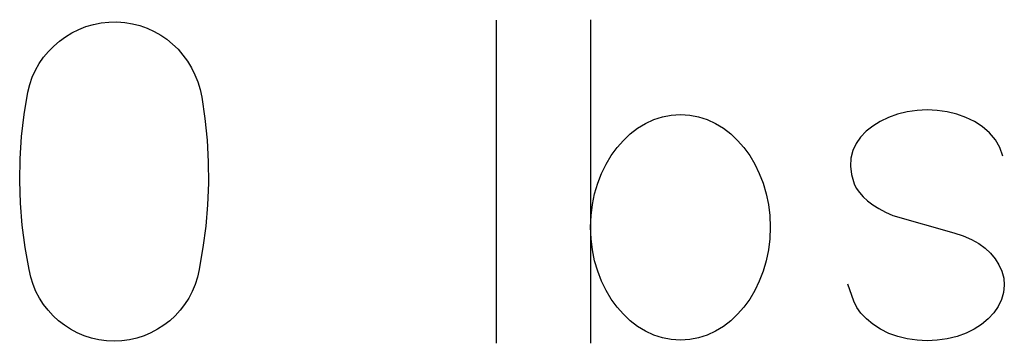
# Model space of a CAD drawing. Header units: inches. Extents: x -14.1 to 21.9, y -36.2 to -13.1.
# Tile 53 of 74: x 8.8934 to 8.9847, y -24.7358 to -24.7058. Entities that reach past the tile are written whole.
import ezdxf

# ---------------------------------------------------------------- set-up
doc = ezdxf.new("R2010")
doc.units = ezdxf.units.IN
doc.header["$LTSCALE"] = 0.5
doc.header["$MEASUREMENT"] = 0

msp = doc.modelspace()

# ---------------------------------------------------------------- linework, layer by layer
at = {"color": 7, "linetype": 'Continuous'}
for p, q in [((8.89888, -24.706729), (8.899545, -24.706466)), ((8.899545, -24.706466), (8.900235, -24.706256)), ((8.900235, -24.706256), (8.900942, -24.706118)), ((8.900942, -24.706118), (8.901668, -24.70604)), ((8.901668, -24.70604), (8.902405, -24.706028)), ((8.902405, -24.706028), (8.902405, -24.706028)), ((8.902405, -24.706028), (8.903143, -24.706082)), ((8.903143, -24.706082), (8.903856, -24.706196)), ((8.903856, -24.706196), (8.904551, -24.70637)), ((8.904551, -24.70637), (8.905223, -24.706609)), ((8.937594, -24.705866), (8.937597, -24.735824)), ((8.946347, -24.705824), (8.94635, -24.735824)), ((8.897081, -24.707815), (8.897645, -24.707401)), ((8.897645, -24.707401), (8.898244, -24.707041)), ((8.898244, -24.707041), (8.89888, -24.706729)), ((8.905223, -24.706609), (8.90587, -24.706903)), ((8.90587, -24.706903), (8.906476, -24.707245)), ((8.906476, -24.707245), (8.907051, -24.707641)), ((8.896068, -24.708768), (8.896554, -24.70827)), ((8.896554, -24.70827), (8.897081, -24.707815)), ((8.907051, -24.707641), (8.907585, -24.708084)), ((8.907585, -24.708084), (8.908083, -24.70857)), ((8.895619, -24.709307), (8.896068, -24.708768)), ((8.908083, -24.70857), (8.908538, -24.709097)), ((8.908538, -24.709097), (8.908952, -24.709667)), ((8.894863, -24.710506), (8.895217, -24.709889)), ((8.895217, -24.709889), (8.895619, -24.709307)), ((8.908952, -24.709667), (8.909324, -24.710279)), ((8.894569, -24.711148), (8.894863, -24.710506)), ((8.909324, -24.710279), (8.909647, -24.71092)), ((8.909647, -24.71092), (8.909917, -24.711592)), ((8.894156, -24.712539), (8.89433, -24.711831)), ((8.89433, -24.711831), (8.894569, -24.711148)), ((8.909917, -24.711592), (8.910127, -24.712281)), ((8.893814, -24.714601), (8.894156, -24.712539)), ((8.894156, -24.712539), (8.894156, -24.712539)), ((8.910127, -24.712281), (8.910277, -24.712994)), ((8.910277, -24.712994), (8.910277, -24.712994)), ((8.910277, -24.712994), (8.910571, -24.714991)), ((8.893574, -24.716657), (8.893814, -24.714601)), ((8.952999, -24.714817), (8.953826, -24.714661)), ((8.953826, -24.714661), (8.954683, -24.714607)), ((8.954683, -24.714607), (8.954683, -24.714607)), ((8.954683, -24.714607), (8.955541, -24.714661)), ((8.955541, -24.714661), (8.956368, -24.714817)), ((8.974803, -24.714583), (8.973964, -24.714877)), ((8.975714, -24.714361), (8.974803, -24.714583)), ((8.976644, -24.714235), (8.975714, -24.714361)), ((8.975714, -24.714361), (8.975714, -24.714361)), ((8.977567, -24.714193), (8.976644, -24.714235)), ((8.97849, -24.714235), (8.977567, -24.714193)), ((8.979402, -24.714361), (8.97849, -24.714235)), ((8.980307, -24.714583), (8.979402, -24.714361)), ((8.979402, -24.714361), (8.979402, -24.714361)), ((8.981152, -24.714889), (8.980307, -24.714583)), ((8.910571, -24.714991), (8.910774, -24.716993)), ((8.950696, -24.71589), (8.951428, -24.71544)), ((8.951428, -24.71544), (8.952195, -24.715075)), ((8.952195, -24.715075), (8.952999, -24.714817)), ((8.956368, -24.714817), (8.957165, -24.715075)), ((8.957165, -24.715075), (8.957933, -24.71544)), ((8.957933, -24.71544), (8.958664, -24.71589)), ((8.973208, -24.715249), (8.972525, -24.715686)), ((8.973964, -24.714877), (8.973208, -24.715249)), ((8.981944, -24.715267), (8.981152, -24.714889)), ((8.982675, -24.715728), (8.981944, -24.715267)), ((8.949384, -24.717011), (8.950013, -24.716412)), ((8.950013, -24.716412), (8.950696, -24.71589)), ((8.958664, -24.71589), (8.959348, -24.716412)), ((8.959348, -24.716412), (8.959977, -24.717011)), ((8.971908, -24.716166), (8.97138, -24.716705)), ((8.972525, -24.715686), (8.971908, -24.716166)), ((8.972525, -24.715686), (8.972525, -24.715686)), ((8.983352, -24.716304), (8.982675, -24.715728)), ((8.982675, -24.715728), (8.982675, -24.715728)), ((8.983898, -24.716951), (8.983352, -24.716304)), ((8.893436, -24.718714), (8.893574, -24.716657)), ((8.910774, -24.716993), (8.910882, -24.71899)), ((8.948796, -24.717677), (8.949384, -24.717011)), ((8.959977, -24.717011), (8.960565, -24.717677)), ((8.970966, -24.717299), (8.970661, -24.717964)), ((8.97138, -24.716705), (8.970966, -24.717299)), ((8.984306, -24.717671), (8.983898, -24.716951)), ((8.947789, -24.719211), (8.948262, -24.718414)), ((8.948262, -24.718414), (8.948796, -24.717677)), ((8.960565, -24.717677), (8.961098, -24.718414)), ((8.961098, -24.718414), (8.961572, -24.719211)), ((8.970661, -24.717964), (8.970481, -24.718654)), ((8.970661, -24.717964), (8.970661, -24.717964)), ((8.984579, -24.718462), (8.984306, -24.717671)), ((8.8934, -24.72077), (8.893436, -24.718714)), ((8.910882, -24.71899), (8.9109, -24.72098)), ((8.947369, -24.720069), (8.947789, -24.719211)), ((8.961572, -24.719211), (8.961985, -24.720069)), ((8.970481, -24.718654), (8.970445, -24.719391)), ((8.947009, -24.720992), (8.947369, -24.720069)), ((8.961985, -24.720069), (8.962345, -24.720992)), ((8.970445, -24.719391), (8.970541, -24.720189)), ((8.970541, -24.720189), (8.97078, -24.721034)), ((8.893466, -24.722827), (8.8934, -24.72077)), ((8.9109, -24.72098), (8.910822, -24.722976)), ((8.946722, -24.721963), (8.947009, -24.720992)), ((8.962345, -24.720992), (8.962639, -24.721963)), ((8.97078, -24.721034), (8.97078, -24.721034)), ((8.97078, -24.721034), (8.97099, -24.721454)), ((8.946518, -24.722958), (8.946722, -24.721963)), ((8.962639, -24.721963), (8.962843, -24.722958)), ((8.97099, -24.721454), (8.971272, -24.721855)), ((8.971272, -24.721855), (8.97162, -24.722245)), ((8.89364, -24.724883), (8.893466, -24.722827)), ((8.910822, -24.722976), (8.910649, -24.724967)), ((8.946392, -24.72399), (8.946518, -24.722958)), ((8.962843, -24.722958), (8.962969, -24.72399)), ((8.97162, -24.722245), (8.972039, -24.722617)), ((8.972039, -24.722617), (8.972519, -24.722976)), ((8.972519, -24.722976), (8.973077, -24.723324)), ((8.973077, -24.723324), (8.9737, -24.723654)), ((8.9737, -24.723654), (8.97439, -24.723972)), ((8.94635, -24.725051), (8.946392, -24.72399)), ((8.962969, -24.72399), (8.963011, -24.725051)), ((8.97439, -24.723972), (8.97439, -24.723972)), ((8.97439, -24.723972), (8.980025, -24.72559)), ((8.89391, -24.726939), (8.89364, -24.724883)), ((8.910649, -24.724967), (8.910385, -24.726957)), ((8.946392, -24.72613), (8.94635, -24.725051)), ((8.94635, -24.725051), (8.94635, -24.725051)), ((8.963008, -24.725051), (8.962969, -24.72613)), ((8.980025, -24.72559), (8.980025, -24.72559)), ((8.980025, -24.72559), (8.980888, -24.725866)), ((8.946518, -24.727173), (8.946392, -24.72613)), ((8.962969, -24.72613), (8.962843, -24.727173)), ((8.980888, -24.725866), (8.981662, -24.72619)), ((8.981662, -24.72619), (8.982339, -24.726568)), ((8.982339, -24.726568), (8.982927, -24.726999)), ((8.894282, -24.72899), (8.89391, -24.726939)), ((8.910385, -24.726957), (8.910031, -24.728948)), ((8.946722, -24.72818), (8.946518, -24.727173)), ((8.962843, -24.727173), (8.962639, -24.72818)), ((8.982927, -24.726999), (8.982927, -24.726999)), ((8.982927, -24.726999), (8.98343, -24.727473)), ((8.98343, -24.727473), (8.983856, -24.727994)), ((8.947009, -24.729151), (8.946722, -24.72818)), ((8.962639, -24.72818), (8.962345, -24.729151)), ((8.983856, -24.727994), (8.984216, -24.728552)), ((8.894438, -24.729697), (8.894282, -24.72899)), ((8.894282, -24.72899), (8.894282, -24.72899)), ((8.910031, -24.72899), (8.909875, -24.729697)), ((8.947369, -24.730075), (8.947009, -24.729151)), ((8.962345, -24.729151), (8.961985, -24.730075)), ((8.984216, -24.728552), (8.984497, -24.729151)), ((8.984497, -24.729151), (8.984497, -24.729151)), ((8.984497, -24.729151), (8.984665, -24.729799)), ((8.894647, -24.730374), (8.894438, -24.729697)), ((8.909875, -24.729697), (8.909665, -24.730374)), ((8.947789, -24.730932), (8.947369, -24.730075)), ((8.961985, -24.730075), (8.961572, -24.730932)), ((8.984665, -24.729799), (8.984713, -24.730446)), ((8.894911, -24.731022), (8.894647, -24.730374)), ((8.895235, -24.731639), (8.894911, -24.731022)), ((8.909396, -24.731022), (8.909072, -24.731639)), ((8.909665, -24.730374), (8.909396, -24.731022)), ((8.948262, -24.731729), (8.947789, -24.730932)), ((8.961572, -24.730932), (8.961098, -24.731729)), ((8.970744, -24.731927), (8.970205, -24.730356)), ((8.984647, -24.731106), (8.984455, -24.731765)), ((8.984713, -24.730446), (8.984647, -24.731106)), ((8.895613, -24.732221), (8.895235, -24.731639)), ((8.909072, -24.731639), (8.9087, -24.732221)), ((8.948796, -24.732467), (8.948262, -24.731729)), ((8.961098, -24.731729), (8.960565, -24.732467)), ((8.971026, -24.732497), (8.970744, -24.731927)), ((8.970744, -24.731927), (8.970744, -24.731927)), ((8.984455, -24.731765), (8.98415, -24.732407)), ((8.984455, -24.731765), (8.984455, -24.731765)), ((8.896032, -24.732761), (8.895613, -24.732221)), ((8.896494, -24.733264), (8.896032, -24.732761)), ((8.90828, -24.732761), (8.907819, -24.733264)), ((8.9087, -24.732221), (8.90828, -24.732761)), ((8.949384, -24.733132), (8.948796, -24.732467)), ((8.960565, -24.732467), (8.959977, -24.733132)), ((8.971416, -24.733036), (8.971026, -24.732497)), ((8.983742, -24.733006), (8.98322, -24.73357)), ((8.98415, -24.732407), (8.983742, -24.733006)), ((8.896997, -24.733732), (8.896494, -24.733264)), ((8.897543, -24.734151), (8.896997, -24.733732)), ((8.907315, -24.733732), (8.90677, -24.734151)), ((8.907819, -24.733264), (8.907315, -24.733732)), ((8.950013, -24.733732), (8.949384, -24.733132)), ((8.950696, -24.734253), (8.950013, -24.733732)), ((8.959348, -24.733732), (8.958664, -24.734253)), ((8.959977, -24.733132), (8.959348, -24.733732)), ((8.97192, -24.733552), (8.971416, -24.733036)), ((8.972525, -24.734044), (8.97192, -24.733552)), ((8.98322, -24.73357), (8.982591, -24.734086)), ((8.898119, -24.734523), (8.897543, -24.734151)), ((8.89873, -24.734847), (8.898119, -24.734523)), ((8.899378, -24.735123), (8.89873, -24.734847)), ((8.905577, -24.734847), (8.904929, -24.735123)), ((8.906194, -24.734523), (8.905577, -24.734847)), ((8.90677, -24.734151), (8.906194, -24.734523)), ((8.951428, -24.734709), (8.950696, -24.734253)), ((8.952195, -24.735069), (8.951428, -24.734709)), ((8.957933, -24.734709), (8.957165, -24.735069)), ((8.958664, -24.734253), (8.957933, -24.734709)), ((8.973238, -24.734517), (8.972525, -24.734044)), ((8.972525, -24.734044), (8.972525, -24.734044)), ((8.974006, -24.734901), (8.973238, -24.734517)), ((8.981926, -24.734523), (8.981176, -24.734895)), ((8.982591, -24.734086), (8.981926, -24.734523)), ((8.982591, -24.734086), (8.982591, -24.734086)), ((8.900049, -24.735339), (8.899378, -24.735123)), ((8.900738, -24.735494), (8.900049, -24.735339)), ((8.90144, -24.73559), (8.900738, -24.735494)), ((8.902153, -24.73562), (8.90144, -24.73559)), ((8.902873, -24.73559), (8.902153, -24.73562)), ((8.902153, -24.73562), (8.902153, -24.73562)), ((8.903574, -24.735494), (8.902873, -24.73559)), ((8.904258, -24.735339), (8.903574, -24.735494)), ((8.904929, -24.735123), (8.904258, -24.735339)), ((8.952999, -24.735327), (8.952195, -24.735069)), ((8.953826, -24.735482), (8.952999, -24.735327)), ((8.954683, -24.735536), (8.953826, -24.735482)), ((8.955541, -24.735482), (8.954683, -24.735536)), ((8.954683, -24.735536), (8.954683, -24.735536)), ((8.956368, -24.735327), (8.955541, -24.735482)), ((8.957165, -24.735069), (8.956368, -24.735327)), ((8.974833, -24.735201), (8.974006, -24.734901)), ((8.975714, -24.73541), (8.974833, -24.735201)), ((8.976644, -24.735548), (8.975714, -24.73541)), ((8.975714, -24.73541), (8.975714, -24.73541)), ((8.977567, -24.735596), (8.976644, -24.735548)), ((8.97849, -24.735548), (8.977567, -24.735596)), ((8.979402, -24.73541), (8.97849, -24.735548)), ((8.980331, -24.735189), (8.979402, -24.73541)), ((8.979402, -24.73541), (8.979402, -24.73541)), ((8.981176, -24.734895), (8.980331, -24.735189))]:
    msp.add_line(p, q, dxfattribs=at)

doc.saveas('drawing.dxf')
